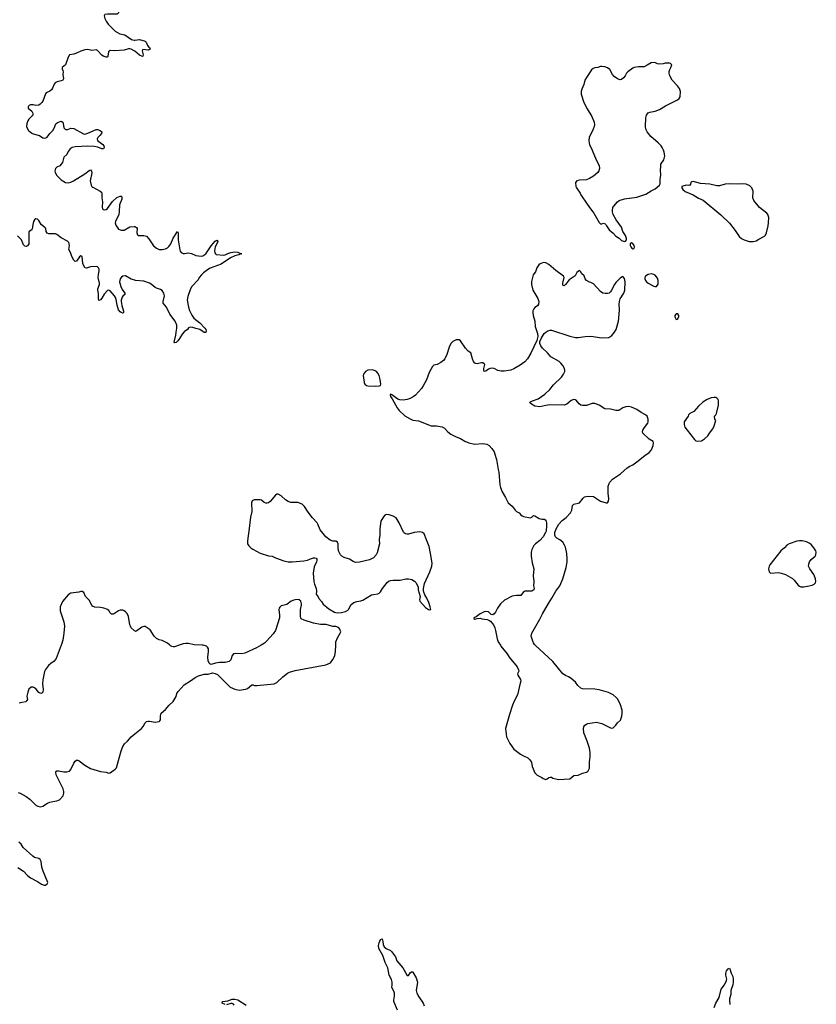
# Model space of a CAD drawing. Header units: inches. Extents: x 1771465 to 1971076, y 472029 to 643563.
# Tile 79 of 127: x 1848358 to 1859730, y 554871 to 568933. Entities that reach past the tile are written whole.
import ezdxf

# ---------------------------------------------------------------- set-up
doc = ezdxf.new("R2010")
doc.units = ezdxf.units.IN
doc.header["$MEASUREMENT"] = 0
for name, color, linetype in [('B8545', 7, 'Continuous'), ('B8546', 7, 'Continuous'), ('B8555', 7, 'Continuous'), ('B8556', 7, 'Continuous')]:
    doc.layers.add(name, color=color, linetype=linetype)

msp = doc.modelspace()

# ---------------------------------------------------------------- linework, layer by layer
at = {"layer": 'B8545', "color": 6, "elevation": 500}
for points in [[(1848951, 560000), (1848878, 559810), (1848850, 559773), (1848801, 559739), (1848770, 559710), (1848727, 559653), (1848714, 559626), (1848686, 559507), (1848683, 559450), (1848693, 559367), (1848690, 559330), (1848670, 559310), (1848650, 559313), (1848630, 559326), (1848593, 559370), (1848570, 559389), (1848550, 559399), (1848530, 559403), (1848521, 559399), (1848490, 559373), (1848473, 559330), (1848459, 559270), (1848470, 559226), (1848462, 559210), (1848454, 559206), (1848451, 559190), (1848390, 559181), (1848350, 559170)], [(1848335, 557895), (1848365, 557885), (1848450, 557841), (1848501, 557801), (1848590, 557714), (1848619, 557699), (1848650, 557692), (1848690, 557700), (1848756, 557744), (1848790, 557760), (1848830, 557770), (1848890, 557778), (1848914, 557786), (1848926, 557794), (1848979, 557850), (1848989, 557889), (1848989, 557910), (1848979, 557950), (1848880, 558150), (1848872, 558188), (1848880, 558200), (1848890, 558206), (1848910, 558207), (1848990, 558193), (1849030, 558190), (1849070, 558201), (1849090, 558223), (1849130, 558317), (1849150, 558345), (1849170, 558359), (1849179, 558359), (1849190, 558358), (1849208, 558348), (1849289, 558289), (1849370, 558237), (1849510, 558197), (1849590, 558185), (1849630, 558174), (1849650, 558175), (1849721, 558230), (1849739, 558250), (1849805, 558490), (1849829, 558551), (1849854, 558590), (1849898, 558630), (1849950, 558692), (1850000, 558732)], [(1848330, 556827), (1848411, 556771), (1848470, 556710), (1848510, 556676), (1848610, 556623), (1848670, 556585), (1848709, 556571), (1848726, 556574), (1848749, 556590), (1848759, 556610), (1848691, 556771), (1848676, 556830), (1848666, 556910), (1848650, 556941), (1848630, 556953), (1848570, 556969), (1848545, 556985), (1848409, 557109), (1848378, 557158), (1848346, 557186)]]:
    msp.add_lwpolyline(points, dxfattribs=at)
at = {"layer": 'B8546', "color": 6}
for points, elevation in [([(1850000, 569113), (1849901, 569119), (1849850, 569116), (1849815, 569105), (1849790, 569092), (1849775, 569070), (1849766, 569030), (1849747, 569013), (1849710, 569010), (1849610, 569014), (1849574, 569006), (1849563, 568990), (1849575, 568950), (1849594, 568910), (1849619, 568870), (1849719, 568770), (1849789, 568729), (1849858, 568718), (1849953, 568650), (1849990, 568642), (1850000, 568643)], 400), ([(1850000, 568482), (1849990, 568489), (1849950, 568513), (1849930, 568518), (1849910, 568518), (1849850, 568496), (1849710, 568490), (1849648, 568492), (1849635, 568485), (1849627, 568473), (1849617, 568410), (1849610, 568399), (1849602, 568398), (1849590, 568398), (1849550, 568413), (1849529, 568429), (1849470, 568494), (1849450, 568503), (1849390, 568491), (1849330, 568506), (1849290, 568505), (1849230, 568485), (1849170, 568453), (1849130, 568442), (1849070, 568432), (1849050, 568399), (1849014, 568290), (1848965, 568250), (1848965, 568230), (1848976, 568210), (1848980, 568190), (1848975, 568150), (1848981, 568090), (1848975, 568070), (1848950, 568058), (1848892, 568048), (1848863, 568030), (1848849, 568011), (1848827, 567953), (1848810, 567931), (1848790, 567914), (1848735, 567890), (1848724, 567876), (1848686, 567770), (1848675, 567750), (1848650, 567725), (1848630, 567714), (1848590, 567706), (1848550, 567715), (1848510, 567718), (1848491, 567710), (1848482, 567698), (1848478, 567690), (1848481, 567670), (1848529, 567629), (1848542, 567610), (1848547, 567590), (1848544, 567570), (1848538, 567562), (1848490, 567515), (1848473, 567490), (1848460, 567450), (1848457, 567410), (1848464, 567384), (1848484, 567350), (1848530, 567313), (1848550, 567304), (1848641, 567281), (1848690, 567247), (1848710, 567241), (1848730, 567245), (1848750, 567257), (1848790, 567310), (1848830, 567350), (1848850, 567385), (1848874, 567446), (1848896, 567464), (1848950, 567482), (1848972, 567470), (1848979, 567450), (1848988, 567390), (1849010, 567367), (1849047, 567367), (1849090, 567382), (1849130, 567380), (1849270, 567305), (1849290, 567300), (1849330, 567311), (1849450, 567366), (1849470, 567364), (1849509, 567349), (1849530, 567333), (1849527, 567310), (1849502, 567278), (1849472, 567250), (1849463, 567230), (1849470, 567209), (1849544, 567150), (1849560, 567130), (1849565, 567110), (1849555, 567090), (1849530, 567090), (1849473, 567113), (1849423, 567123), (1849330, 567125), (1849150, 567118), (1849109, 567110), (1849080, 567090), (1849051, 567050), (1849032, 567008), (1848990, 566970), (1848967, 566893), (1848952, 566868), (1848930, 566847), (1848890, 566827), (1848870, 566810), (1848860, 566770), (1848863, 566750), (1848886, 566710), (1848950, 566645), (1849010, 566608), (1849050, 566602), (1849088, 566612), (1849127, 566633), (1849286, 566730), (1849350, 566778), (1849370, 566788), (1849385, 566770), (1849387, 566747), (1849366, 566630), (1849377, 566570), (1849389, 566550), (1849401, 566541), (1849506, 566486), (1849526, 566470), (1849530, 566450), (1849530, 566390), (1849540, 566330), (1849534, 566254), (1849541, 566230), (1849550, 566222), (1849570, 566218), (1849590, 566224), (1849610, 566238), (1849684, 566336), (1849746, 566394), (1849790, 566413), (1849812, 566412), (1849817, 566390), (1849815, 566370), (1849783, 566290), (1849778, 566190), (1849772, 566150), (1849727, 566050), (1849723, 566030), (1849730, 566000), (1849770, 565942), (1849790, 565931), (1849810, 565927), (1849850, 565926), (1849930, 565975), (1849990, 565982), (1850000, 565978)], 400), ([(1850000, 565211), (1849948, 565228), (1849870, 565274), (1849830, 565270), (1849810, 565257), (1849791, 565230), (1849785, 565190), (1849803, 565123), (1849821, 565081), (1849860, 565030), (1849857, 565010), (1849830, 564983), (1849823, 564970), (1849808, 564930), (1849806, 564910), (1849816, 564850), (1849839, 564770), (1849842, 564750), (1849837, 564743), (1849830, 564740), (1849805, 564750), (1849790, 564761), (1849770, 564790), (1849750, 564858), (1849737, 564937), (1849726, 564966), (1849711, 564991), (1849650, 565063), (1849630, 565071), (1849610, 565064), (1849565, 565015), (1849530, 564956), (1849510, 564932), (1849490, 564925), (1849483, 564950), (1849485, 565025), (1849472, 565070), (1849474, 565090), (1849497, 565150), (1849499, 565170), (1849480, 565250), (1849481, 565290), (1849493, 565350), (1849491, 565370), (1849483, 565390), (1849470, 565402), (1849450, 565410), (1849370, 565403), (1849310, 565385), (1849290, 565390), (1849259, 565450), (1849250, 565549), (1849230, 565561), (1849210, 565547), (1849170, 565485), (1849150, 565482), (1849130, 565497), (1849100, 565550), (1849081, 565610), (1849060, 565650), (1849068, 565710), (1849065, 565730), (1849058, 565750), (1849040, 565770), (1848950, 565818), (1848890, 565867), (1848870, 565877), (1848773, 565873), (1848750, 565884), (1848737, 565910), (1848730, 565950), (1848722, 565962), (1848666, 566006), (1848630, 566065), (1848610, 566086), (1848590, 566090), (1848570, 566077), (1848556, 566050), (1848545, 566010), (1848538, 565942), (1848529, 565931), (1848491, 565910), (1848486, 565894), (1848490, 565750), (1848486, 565730), (1848470, 565703), (1848450, 565695), (1848430, 565698), (1848410, 565718), (1848382, 565790), (1848326, 565846)], 400), ([(1850000, 560204), (1849990, 560210), (1849951, 560250), (1849938, 560270), (1849929, 560290), (1849909, 560410), (1849890, 560452), (1849870, 560477), (1849850, 560493), (1849830, 560501), (1849790, 560499), (1849770, 560491), (1849710, 560453), (1849690, 560444), (1849670, 560445), (1849650, 560463), (1849630, 560498), (1849612, 560512), (1849559, 560530), (1849510, 560540), (1849430, 560545), (1849399, 560559), (1849388, 560570), (1849350, 560644), (1849296, 560696), (1849272, 560752), (1849250, 560767), (1849230, 560767), (1849203, 560757), (1849090, 560742), (1849050, 560717), (1848970, 560623), (1848937, 560550), (1848934, 560530), (1848937, 560490), (1848987, 560333), (1848998, 560270), (1848990, 560170), (1848973, 560070), (1848955, 560010), (1848951, 560000)], 500)]:
    msp.add_lwpolyline(points, dxfattribs=dict(at, elevation=elevation))
at = {"layer": 'B8555', "color": 6}
for points, elevation in [([(1850000, 558732), (1850097, 558810), (1850122, 558838), (1850151, 558889), (1850170, 558910), (1850190, 558917), (1850210, 558916), (1850290, 558901), (1850348, 558910), (1850360, 558920), (1850370, 558934), (1850366, 558990), (1850377, 559030), (1850440, 559080), (1850494, 559146), (1850550, 559195), (1850590, 559269), (1850601, 559310), (1850619, 559341), (1850707, 559433), (1850797, 559490), (1850863, 559537), (1850910, 559561), (1850990, 559585), (1851050, 559587), (1851110, 559605), (1851150, 559598), (1851181, 559581), (1851215, 559550), (1851362, 559402), (1851430, 559370), (1851490, 559356), (1851587, 559373), (1851610, 559382), (1851673, 559433), (1851690, 559435), (1851710, 559425), (1851743, 559423), (1851990, 559450), (1852030, 559469), (1852115, 559550), (1852179, 559601), (1852210, 559617), (1852290, 559640), (1852730, 559720), (1852793, 559750), (1852830, 559795), (1852856, 559850), (1852867, 559910), (1852870, 560000)], 500), ([(1850633, 560000), (1850570, 559977), (1850550, 559975), (1850530, 559980), (1850510, 559993), (1850502, 560000)], 500), ([(1851803, 560000), (1851739, 559961), (1851570, 559886), (1851530, 559876), (1851440, 559880), (1851410, 559876), (1851390, 559855), (1851371, 559790), (1851350, 559767), (1851290, 559752), (1851210, 559752), (1851155, 559745), (1851090, 559724), (1851070, 559734), (1851063, 559743), (1851050, 559775), (1851044, 559830), (1851052, 559912), (1851051, 559950), (1851041, 559970), (1851024, 559984), (1850979, 559999), (1850961, 560000)], 500), ([(1855221, 560000), (1855228, 559988), (1855315, 559875), (1855343, 559830), (1855459, 559690), (1855479, 559650), (1855481, 559630), (1855465, 559590), (1855469, 559570), (1855507, 559510), (1855510, 559490), (1855504, 559456), (1855462, 559290), (1855418, 559202), (1855395, 559145), (1855350, 559010), (1855295, 558810), (1855300, 558730), (1855308, 558690), (1855354, 558594), (1855414, 558514), (1855506, 558446), (1855550, 558418), (1855610, 558390), (1855637, 558370), (1855663, 558330), (1855675, 558270), (1855710, 558178), (1855744, 558144), (1855810, 558111), (1855830, 558096), (1855870, 558081), (1855890, 558091), (1855910, 558111), (1855930, 558116), (1855950, 558115), (1855970, 558103), (1856050, 558081), (1856130, 558087), (1856210, 558091), (1856270, 558138), (1856330, 558145), (1856390, 558171), (1856450, 558185), (1856470, 558198), (1856490, 558242), (1856491, 558331), (1856501, 558410), (1856501, 558470), (1856491, 558530), (1856459, 558630), (1856410, 558750), (1856404, 558810), (1856410, 558833), (1856423, 558857), (1856447, 558873), (1856470, 558880), (1856590, 558899), (1856670, 558882), (1856790, 558822), (1856810, 558816), (1856830, 558818), (1856870, 558856), (1856893, 558890), (1856933, 558930), (1856954, 558986), (1856960, 559030), (1856956, 559070), (1856935, 559150), (1856895, 559230), (1856874, 559254), (1856830, 559290), (1856764, 559324), (1856630, 559365), (1856570, 559371), (1856390, 559377), (1856366, 559386), (1856325, 559425), (1856290, 559472), (1856230, 559526), (1856190, 559550), (1856150, 559565), (1856110, 559593), (1855970, 559767), (1855717, 560000)], 500), ([(1853750, 554790), (1853699, 554910), (1853698, 554930), (1853708, 554990), (1853706, 555030), (1853697, 555057), (1853669, 555110), (1853675, 555150), (1853675, 555190), (1853665, 555225), (1853632, 555290), (1853613, 555390), (1853576, 555470), (1853544, 555570), (1853485, 555670), (1853482, 555710), (1853489, 555751), (1853510, 555796), (1853530, 555806), (1853541, 555770), (1853547, 555727), (1853562, 555690), (1853588, 555668), (1853650, 555638), (1853664, 555624), (1853721, 555550), (1853742, 555490), (1853826, 555390), (1853890, 555282), (1853910, 555284), (1853930, 555321), (1853950, 555336), (1853970, 555336), (1853972, 555332), (1854018, 555250), (1854037, 555190), (1854019, 555070), (1854027, 555030), (1854057, 554977), (1854118, 554890), (1854131, 554851)], 400), ([(1858273, 554827), (1858293, 554887), (1858343, 554970), (1858372, 555088), (1858417, 555150), (1858447, 555210), (1858452, 555230), (1858436, 555290), (1858436, 555310), (1858450, 555350), (1858470, 555378), (1858490, 555388), (1858497, 555377), (1858515, 555315), (1858537, 555270), (1858543, 555230), (1858542, 555190), (1858538, 555150), (1858510, 555070), (1858510, 555010), (1858491, 554950), (1858490, 554930), (1858495, 554870)], 400), ([(1851290, 554867), (1851246, 554890), (1851253, 554910), (1851330, 554923), (1851390, 554945), (1851430, 554947), (1851470, 554933), (1851590, 554859)], 400), ([(1851421, 554861), (1851410, 554872), (1851390, 554881), (1851370, 554881), (1851310, 554866)], 400)]:
    msp.add_lwpolyline(points, dxfattribs=dict(at, elevation=elevation))
at = {"layer": 'B8556', "color": 6}
for points, elevation in [([(1850000, 568643), (1850070, 568652), (1850147, 568627), (1850163, 568610), (1850183, 568563), (1850201, 568541), (1850217, 568530), (1850222, 568510), (1850190, 568497), (1850114, 568506), (1850107, 568490), (1850120, 568430), (1850115, 568410), (1850110, 568406), (1850070, 568428), (1850000, 568482)], 400), ([(1850000, 565978), (1850010, 565975), (1850024, 565964), (1850033, 565950), (1850030, 565890), (1850041, 565861), (1850050, 565853), (1850062, 565850), (1850130, 565853), (1850170, 565842), (1850203, 565803), (1850266, 565706), (1850310, 565670), (1850350, 565651), (1850390, 565653), (1850437, 565663), (1850466, 565674), (1850488, 565692), (1850514, 565730), (1850549, 565811), (1850610, 565908), (1850620, 565890), (1850621, 565790), (1850645, 565645), (1850650, 565629), (1850664, 565610), (1850690, 565593), (1850710, 565592), (1850770, 565604), (1850810, 565594), (1850870, 565567), (1850950, 565556), (1850970, 565559), (1851014, 565590), (1851090, 565706), (1851149, 565770), (1851170, 565784), (1851181, 565781), (1851186, 565766), (1851183, 565750), (1851150, 565690), (1851140, 565630), (1851144, 565604), (1851151, 565591), (1851162, 565582), (1851270, 565570), (1851290, 565575), (1851330, 565595), (1851370, 565609), (1851430, 565620), (1851470, 565615), (1851510, 565592), (1851531, 565590), (1851513, 565587), (1851486, 565574), (1851430, 565563), (1851369, 565531), (1851236, 565444), (1851077, 565383), (1851040, 565360), (1850983, 565317), (1850952, 565288), (1850922, 565250), (1850904, 565216), (1850817, 565123), (1850796, 565090), (1850759, 564981), (1850750, 564930), (1850767, 564830), (1850781, 564781), (1850813, 564713), (1850844, 564670), (1850930, 564602), (1851001, 564530), (1851015, 564510), (1851020, 564490), (1851014, 564466), (1850990, 564468), (1850930, 564508), (1850914, 564514), (1850870, 564522), (1850830, 564536), (1850790, 564540), (1850769, 564531), (1850751, 564510), (1850706, 564474), (1850678, 564442), (1850641, 564379), (1850614, 564346), (1850590, 564325), (1850570, 564319), (1850565, 564325), (1850566, 564346), (1850589, 564430), (1850590, 564470), (1850603, 564530), (1850601, 564570), (1850575, 564630), (1850500, 564730), (1850452, 564830), (1850406, 564886), (1850404, 564910), (1850425, 564990), (1850417, 565030), (1850390, 565067), (1850370, 565080), (1850310, 565098), (1850290, 565110), (1850237, 565157), (1850212, 565172), (1850130, 565200), (1850010, 565208), (1850000, 565211)], 400), ([(1855717, 560000), (1855708, 560008), (1855692, 560032), (1855676, 560070), (1855658, 560130), (1855667, 560173), (1855783, 560370), (1855822, 560450), (1855906, 560594), (1855956, 560670), (1856012, 560770), (1856067, 560850), (1856110, 560950), (1856158, 561110), (1856172, 561190), (1856174, 561230), (1856170, 561310), (1856150, 561402), (1856137, 561430), (1856110, 561470), (1856070, 561504), (1856025, 561530), (1856008, 561548), (1855996, 561570), (1855998, 561610), (1856016, 561664), (1856052, 561728), (1856101, 561779), (1856157, 561823), (1856221, 561890), (1856238, 561930), (1856250, 561997), (1856270, 562015), (1856350, 562031), (1856400, 562100), (1856422, 562118), (1856470, 562130), (1856550, 562126), (1856650, 562059), (1856729, 562031), (1856750, 562032), (1856762, 562058), (1856769, 562090), (1856758, 562170), (1856759, 562270), (1856771, 562309), (1856783, 562330), (1856821, 562370), (1856933, 562447), (1857030, 562531), (1857070, 562559), (1857110, 562577), (1857170, 562617), (1857281, 562710), (1857346, 562750), (1857379, 562790), (1857399, 562850), (1857404, 562890), (1857402, 562910), (1857343, 562943), (1857253, 563030), (1857247, 563050), (1857253, 563070), (1857278, 563110), (1857326, 563170), (1857331, 563191), (1857330, 563228), (1857315, 563270), (1857292, 563290), (1857230, 563322), (1857170, 563364), (1857090, 563400), (1857050, 563408), (1857010, 563406), (1856970, 563391), (1856910, 563354), (1856870, 563351), (1856790, 563370), (1856710, 563374), (1856630, 563426), (1856568, 563452), (1856530, 563453), (1856450, 563423), (1856390, 563421), (1856369, 563429), (1856346, 563446), (1856300, 563500), (1856290, 563506), (1856270, 563510), (1856230, 563493), (1856170, 563443), (1856130, 563429), (1855928, 563432), (1855870, 563425), (1855783, 563403), (1855710, 563414), (1855648, 563450), (1855642, 563470), (1855679, 563490), (1855760, 563520), (1855855, 563585), (1855926, 563654), (1855980, 563720), (1856092, 563830), (1856121, 563870), (1856138, 563910), (1856141, 563930), (1856136, 563950), (1856113, 563993), (1856083, 564030), (1856060, 564050), (1855939, 564119), (1855894, 564174), (1855821, 564241), (1855796, 564276), (1855782, 564310), (1855783, 564337), (1855801, 564379), (1855847, 564453), (1855867, 564473), (1855899, 564490), (1855930, 564498), (1855950, 564498), (1856210, 564412), (1856290, 564395), (1856330, 564395), (1856430, 564408), (1856510, 564413), (1856670, 564388), (1856770, 564394), (1856810, 564422), (1856850, 564472), (1856873, 564510), (1856904, 564630), (1856910, 564670), (1856920, 564790), (1856916, 564870), (1856920, 564910), (1856931, 564949), (1856982, 565030), (1856995, 565070), (1857000, 565190), (1856990, 565238), (1856970, 565268), (1856930, 565242), (1856870, 565179), (1856847, 565150), (1856808, 565072), (1856790, 565045), (1856771, 565030), (1856750, 565022), (1856717, 565023), (1856684, 565030), (1856650, 565050), (1856550, 565161), (1856510, 565181), (1856490, 565185), (1856450, 565209), (1856432, 565232), (1856414, 565274), (1856378, 565310), (1856369, 565330), (1856350, 565349), (1856310, 565321), (1856294, 565286), (1856285, 565275), (1856200, 565220), (1856150, 565153), (1856130, 565134), (1856116, 565136), (1856110, 565146), (1856110, 565170), (1856130, 565250), (1856119, 565270), (1856011, 565350), (1855910, 565438), (1855870, 565460), (1855836, 565464), (1855790, 565447), (1855770, 565430), (1855742, 565390), (1855720, 565330), (1855687, 565290), (1855665, 565195), (1855663, 565150), (1855683, 565070), (1855755, 564950), (1855769, 564910), (1855766, 564870), (1855750, 564847), (1855710, 564821), (1855695, 564805), (1855684, 564776), (1855681, 564750), (1855686, 564710), (1855710, 564630), (1855716, 564550), (1855749, 564450), (1855753, 564407), (1855742, 564350), (1855653, 564170), (1855609, 564090), (1855570, 564045), (1855502, 563998), (1855410, 563945), (1855370, 563927), (1855272, 563912), (1855230, 563913), (1855183, 563923), (1855132, 563952), (1855090, 563957), (1855050, 563941), (1855010, 563913), (1854990, 563909), (1854983, 563930), (1854984, 563950), (1854995, 563990), (1854996, 564010), (1854990, 564019), (1854970, 564032), (1854950, 564033), (1854890, 564019), (1854870, 564022), (1854856, 564030), (1854838, 564050), (1854820, 564090), (1854797, 564177), (1854760, 564200), (1854721, 564241), (1854650, 564347), (1854630, 564360), (1854590, 564361), (1854541, 564339), (1854513, 564310), (1854490, 564255), (1854456, 564150), (1854426, 564090), (1854410, 564067), (1854370, 564036), (1854316, 564010), (1854270, 563999), (1854250, 563978), (1854203, 563897), (1854163, 563790), (1854118, 563702), (1854094, 563666), (1854010, 563571), (1853975, 563545), (1853930, 563522), (1853890, 563509), (1853830, 563500), (1853785, 563505), (1853755, 563515), (1853670, 563578), (1853650, 563586), (1853645, 563570), (1853652, 563550), (1853677, 563517), (1853748, 563390), (1853776, 563350), (1853856, 563276), (1853930, 563232), (1853970, 563216), (1854050, 563204), (1854230, 563131), (1854310, 563134), (1854390, 563121), (1854422, 563102), (1854469, 563049), (1854514, 563014), (1854590, 562974), (1854650, 562952), (1854710, 562912), (1854770, 562888), (1854850, 562872), (1854970, 562883), (1855027, 562870), (1855059, 562850), (1855100, 562810), (1855130, 562760), (1855142, 562730), (1855164, 562650), (1855187, 562510), (1855197, 562470), (1855212, 562290), (1855220, 562250), (1855245, 562190), (1855294, 562110), (1855330, 562035), (1855390, 561985), (1855430, 561930), (1855450, 561910), (1855489, 561889), (1855510, 561863), (1855530, 561848), (1855550, 561839), (1855650, 561821), (1855669, 561830), (1855691, 561851), (1855710, 561846), (1855772, 561810), (1855810, 561802), (1855850, 561801), (1855870, 561785), (1855879, 561750), (1855880, 561710), (1855873, 561630), (1855865, 561610), (1855830, 561550), (1855783, 561497), (1855721, 561450), (1855698, 561422), (1855670, 561365), (1855659, 561330), (1855658, 561270), (1855675, 561175), (1855698, 561090), (1855690, 560990), (1855699, 560910), (1855694, 560850), (1855701, 560810), (1855697, 560790), (1855670, 560772), (1855590, 560774), (1855570, 560770), (1855550, 560762), (1855510, 560712), (1855450, 560711), (1855390, 560699), (1855278, 560642), (1855220, 560590), (1855180, 560530), (1855149, 560471), (1855130, 560449), (1855110, 560436), (1855090, 560439), (1855050, 560475), (1855010, 560481), (1854990, 560477), (1854931, 560450), (1854875, 560405), (1854842, 560390), (1854842, 560382), (1854853, 560373), (1854890, 560383), (1854930, 560384), (1854956, 560376), (1855030, 560365), (1855057, 560357), (1855081, 560341), (1855120, 560290), (1855140, 560250), (1855152, 560210), (1855172, 560092), (1855190, 560050), (1855221, 560000)], 500), ([(1852870, 560000), (1852873, 560050), (1852893, 560107), (1852935, 560170), (1852941, 560190), (1852929, 560230), (1852910, 560252), (1852871, 560269), (1852830, 560266), (1852734, 560294), (1852650, 560298), (1852550, 560316), (1852417, 560357), (1852378, 560378), (1852370, 560390), (1852365, 560410), (1852365, 560510), (1852383, 560570), (1852383, 560590), (1852369, 560629), (1852347, 560647), (1852331, 560651), (1852290, 560650), (1852270, 560644), (1852232, 560628), (1852170, 560583), (1852090, 560561), (1852070, 560544), (1852062, 560530), (1852059, 560510), (1852068, 560430), (1852066, 560390), (1852008, 560212), (1851976, 560164), (1851883, 560057), (1851851, 560029), (1851803, 560000)], 500), ([(1850502, 560000), (1850470, 560031), (1850390, 560065), (1850350, 560076), (1850310, 560098), (1850277, 560130), (1850220, 560220), (1850150, 560266), (1850130, 560268), (1850101, 560259), (1850030, 560204), (1850010, 560198), (1850000, 560204)], 500), ([(1850961, 560000), (1850850, 560005), (1850770, 560024), (1850730, 560026), (1850690, 560021), (1850633, 560000)], 500)]:
    msp.add_lwpolyline(points, dxfattribs=dict(at, elevation=elevation))
at = {"layer": 'B8556', "color": 6, "elevation": 500}
for points in [[(1857420, 568320), (1857370, 568319), (1857316, 568284), (1857270, 568261), (1857190, 568258), (1857130, 568249), (1857110, 568241), (1857041, 568190), (1857022, 568170), (1857001, 568130), (1856977, 568103), (1856950, 568081), (1856930, 568074), (1856890, 568087), (1856843, 568123), (1856819, 568150), (1856781, 568221), (1856750, 568245), (1856710, 568260), (1856670, 568267), (1856650, 568266), (1856610, 568250), (1856570, 568246), (1856544, 568236), (1856522, 568218), (1856447, 568110), (1856426, 568070), (1856410, 568009), (1856381, 567939), (1856375, 567910), (1856375, 567870), (1856411, 567750), (1856458, 567658), (1856527, 567550), (1856558, 567470), (1856562, 567430), (1856560, 567410), (1856546, 567370), (1856489, 567250), (1856483, 567210), (1856486, 567170), (1856490, 567150), (1856529, 567070), (1856585, 566930), (1856630, 566850), (1856636, 566810), (1856625, 566775), (1856609, 566751), (1856550, 566700), (1856493, 566667), (1856450, 566648), (1856350, 566640), (1856310, 566630), (1856293, 566607), (1856299, 566550), (1856307, 566530), (1856357, 566457), (1856370, 566430), (1856461, 566301), (1856504, 566230), (1856552, 566170), (1856630, 566036), (1856650, 566017), (1856670, 566017), (1856690, 566026), (1856717, 566017), (1856727, 566007), (1856733, 565990), (1856771, 565930), (1856830, 565884), (1856870, 565841), (1856914, 565814), (1856950, 565781), (1856990, 565765), (1857008, 565772), (1857018, 565790), (1857018, 565810), (1857004, 565850), (1856969, 565909), (1856949, 565970), (1856873, 566073), (1856830, 566150), (1856820, 566190), (1856820, 566210), (1856827, 566250), (1856838, 566270), (1856890, 566334), (1856915, 566350), (1856990, 566374), (1857170, 566398), (1857298, 566442), (1857370, 566491), (1857430, 566519), (1857489, 566570), (1857501, 566590), (1857499, 566650), (1857509, 566711), (1857505, 566790), (1857512, 566830), (1857512, 566870), (1857552, 566930), (1857565, 566990), (1857559, 567039), (1857550, 567070), (1857530, 567110), (1857513, 567130), (1857470, 567177), (1857366, 567266), (1857313, 567333), (1857297, 567370), (1857290, 567410), (1857294, 567530), (1857304, 567570), (1857330, 567602), (1857353, 567613), (1857430, 567625), (1857491, 567649), (1857575, 567705), (1857749, 567790), (1857774, 567810), (1857784, 567830), (1857789, 567910), (1857779, 567950), (1857750, 567989), (1857670, 568070), (1857639, 568130), (1857629, 568170), (1857629, 568191), (1857637, 568223), (1857654, 568250), (1857666, 568290), (1857648, 568308), (1857634, 568314), (1857570, 568313), (1857544, 568304), (1857490, 568297), (1857461, 568301), (1857436, 568316)], [(1857970, 566621), (1857950, 566619), (1857938, 566610), (1857936, 566584), (1857922, 566570), (1857910, 566566), (1857870, 566569), (1857823, 566557), (1857812, 566550), (1857812, 566530), (1857825, 566510), (1857858, 566478), (1857970, 566431), (1858050, 566385), (1858116, 566356), (1858368, 566148), (1858490, 566025), (1858570, 565923), (1858630, 565836), (1858660, 565810), (1858699, 565790), (1858770, 565766), (1858830, 565765), (1858870, 565777), (1858910, 565797), (1858990, 565842), (1859005, 565855), (1859019, 565890), (1859042, 565990), (1859049, 566031), (1859050, 566110), (1859036, 566150), (1859022, 566170), (1858918, 566250), (1858838, 566350), (1858823, 566390), (1858826, 566486), (1858820, 566510), (1858810, 566530), (1858779, 566559), (1858730, 566582), (1858670, 566590), (1858610, 566582), (1858490, 566587), (1858430, 566585), (1858350, 566559), (1858310, 566559), (1858210, 566585), (1858075, 566595)], [(1857090, 565748), (1857072, 565730), (1857071, 565710), (1857081, 565690), (1857098, 565670), (1857110, 565661), (1857130, 565665), (1857136, 565684), (1857130, 565708), (1857110, 565739)], [(1857370, 565303), (1857330, 565296), (1857293, 565270), (1857280, 565250), (1857282, 565230), (1857290, 565210), (1857308, 565190), (1857331, 565170), (1857410, 565128), (1857430, 565122), (1857450, 565125), (1857470, 565158), (1857473, 565210), (1857464, 565244), (1857430, 565284), (1857410, 565296)], [(1857753, 564733), (1857730, 564732), (1857709, 564711), (1857711, 564690), (1857730, 564651), (1857750, 564656), (1857766, 564690), (1857769, 564710)], [(1853390, 563935), (1853330, 563928), (1853294, 563910), (1853265, 563870), (1853259, 563850), (1853273, 563753), (1853286, 563726), (1853310, 563711), (1853330, 563706), (1853430, 563699), (1853490, 563703), (1853509, 563711), (1853513, 563727), (1853504, 563796), (1853488, 563850), (1853470, 563885), (1853450, 563910), (1853425, 563925)], [(1858270, 563539), (1858230, 563532), (1858170, 563508), (1858110, 563470), (1858050, 563416), (1857982, 563338), (1857925, 563310), (1857903, 563290), (1857902, 563270), (1857844, 563190), (1857843, 563150), (1857855, 563115), (1857885, 563070), (1857990, 562936), (1858010, 562919), (1858030, 562913), (1858090, 562920), (1858134, 562946), (1858183, 562990), (1858207, 563030), (1858251, 563089), (1858270, 563131), (1858296, 563210), (1858282, 563230), (1858278, 563270), (1858297, 563290), (1858307, 563310), (1858333, 563430), (1858334, 563490), (1858329, 563509), (1858310, 563529), (1858296, 563536)], [(1852050, 562158), (1852030, 562156), (1852010, 562144), (1851932, 562050), (1851910, 562035), (1851892, 562028), (1851870, 562029), (1851850, 562036), (1851810, 562070), (1851790, 562076), (1851706, 562074), (1851676, 562064), (1851669, 562031), (1851670, 561910), (1851652, 561830), (1851635, 561665), (1851608, 561490), (1851612, 561450), (1851630, 561418), (1851658, 561390), (1851687, 561370), (1851790, 561314), (1851910, 561277), (1851961, 561270), (1852010, 561246), (1852130, 561205), (1852190, 561192), (1852246, 561190), (1852415, 561205), (1852464, 561216), (1852510, 561235), (1852550, 561246), (1852570, 561248), (1852590, 561243), (1852598, 561230), (1852598, 561210), (1852594, 561190), (1852562, 561118), (1852547, 561030), (1852557, 560910), (1852566, 560870), (1852590, 560810), (1852593, 560770), (1852588, 560728), (1852621, 560690), (1852628, 560668), (1852666, 560626), (1852690, 560586), (1852770, 560520), (1852850, 560470), (1852890, 560464), (1852950, 560469), (1853010, 560483), (1853040, 560500), (1853050, 560511), (1853090, 560579), (1853129, 560611), (1853170, 560626), (1853230, 560634), (1853256, 560644), (1853381, 560719), (1853410, 560726), (1853470, 560732), (1853490, 560742), (1853510, 560763), (1853538, 560810), (1853603, 560897), (1853630, 560919), (1853650, 560926), (1853690, 560930), (1853790, 560931), (1853872, 560948), (1853910, 560947), (1853957, 560937), (1853993, 560913), (1854018, 560890), (1854045, 560830), (1854047, 560790), (1854074, 560694), (1854067, 560650), (1854071, 560630), (1854150, 560538), (1854194, 560510), (1854210, 560506), (1854226, 560510), (1854219, 560550), (1854200, 560610), (1854172, 560670), (1854141, 560721), (1854124, 560770), (1854124, 560810), (1854137, 560883), (1854212, 561050), (1854240, 561130), (1854248, 561170), (1854224, 561310), (1854201, 561410), (1854163, 561503), (1854132, 561592), (1854110, 561611), (1854070, 561617), (1853991, 561609), (1853910, 561587), (1853890, 561585), (1853863, 561590), (1853850, 561598), (1853836, 561616), (1853776, 561750), (1853730, 561820), (1853690, 561842), (1853630, 561860), (1853590, 561865), (1853570, 561855), (1853550, 561833), (1853513, 561770), (1853498, 561662), (1853498, 561570), (1853490, 561510), (1853494, 561446), (1853461, 561319), (1853446, 561290), (1853410, 561250), (1853350, 561218), (1853210, 561186), (1853150, 561183), (1853117, 561197), (1853068, 561228), (1852990, 561252), (1852957, 561270), (1852936, 561290), (1852908, 561350), (1852903, 561390), (1852903, 561450), (1852896, 561470), (1852870, 561484), (1852830, 561487), (1852790, 561499), (1852730, 561550), (1852645, 561650), (1852614, 561730), (1852602, 561750), (1852539, 561819), (1852478, 561898), (1852423, 561983), (1852390, 562012), (1852330, 562038), (1852230, 562040), (1852190, 562051), (1852150, 562076), (1852090, 562135)], [(1859490, 561492), (1859450, 561487), (1859341, 561450), (1859310, 561429), (1859277, 561390), (1859223, 561350), (1859067, 561150), (1859056, 561130), (1859047, 561090), (1859055, 561050), (1859070, 561033), (1859082, 561030), (1859190, 561036), (1859230, 561029), (1859290, 561008), (1859391, 560951), (1859414, 560930), (1859470, 560859), (1859490, 560842), (1859510, 560835), (1859550, 560835), (1859630, 560847), (1859670, 560856), (1859701, 560870), (1859717, 560890), (1859723, 560910), (1859716, 560950), (1859694, 561010), (1859636, 561090), (1859620, 561130), (1859621, 561159), (1859632, 561190), (1859658, 561222), (1859715, 561270), (1859725, 561290), (1859730, 561330), (1859722, 561350), (1859695, 561390), (1859656, 561436), (1859630, 561455), (1859590, 561476), (1859530, 561490)]]:
    msp.add_lwpolyline(points, close=True, dxfattribs=at)

doc.saveas('drawing.dxf')
